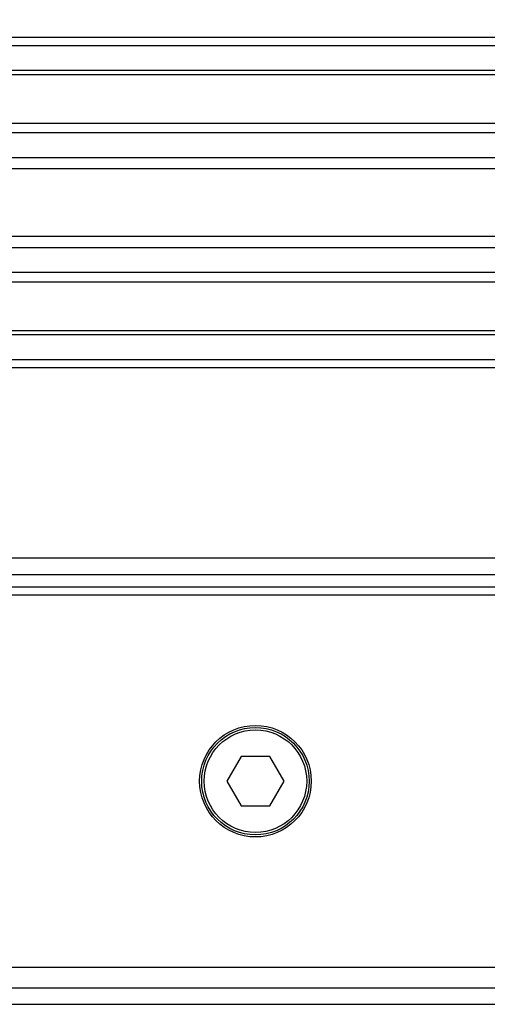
# Model space of a CAD drawing. Header units: millimetres. Extents: x 0 to 420, y 0 to 297.
# Tile 29 of 115: x 64.75 to 67.57, y 230.42 to 236.36. Entities that reach past the tile are written whole.
import ezdxf

# ---------------------------------------------------------------- set-up
doc = ezdxf.new("R2010")
doc.units = ezdxf.units.MM
doc.layers.add('QUOTE', color=174, linetype='Continuous')
doc.styles.add('SLDTEXTSTYLE3', font='TXT', dxfattribs={"width": 0.75})
doc.dimstyles.new('SLDDIMSTYLE0', dxfattribs={"dimtxt": 3, "dimasz": 3, "dimexe": 0, "dimexo": 0.0625, "dimgap": 0.75, "dimtad": 1, "dimlfac": 20.047434, "dimrnd": 1e-09, "dimzin": 12, "dimdsep": 46, "dimtxsty": 'SLDTEXTSTYLE3', "dimsah": 1, "dimcen": 0.09, "dimadec": 0, "dimazin": 3, "dimtfac": 1, "dimtdec": 3, "dimtofl": 0, "dimtmove": 0, "dimatfit": 3, "dimfxl": 0, "dimfrac": 2, "dimtolj": 1, "dimtzin": 12, "dimarcsym": 0})

# ---------------------------------------------------------------- blocks, each defined once
blk = doc.blocks.new('_D')
at = {"layer": 'QUOTE'}
for p, q in [((60.1893, 233.7647), (60.1893, 239.2146)), ((219.8107, 233.7647), (219.8107, 239.2146)), ((219.8107, 237.2146), (60.1893, 237.2146))]:
    blk.add_line(p, q, dxfattribs=at)
for points in [[(60.1893, 237.2146), (63.1893, 236.7146), (63.1893, 237.7146)], [(219.8107, 237.2146), (216.8107, 237.7146), (216.8107, 236.7146)]]:
    blk.add_solid(points, dxfattribs=at)
at = {"layer": 'QUOTE', "insert": (135.5667, 241.0818), "char_height": 3, "attachment_point": 1, "style": 'SLDTEXTSTYLE3'}
blk.add_mtext('3200', dxfattribs=at)

msp = doc.modelspace()

# ---------------------------------------------------------------- linework, layer by layer
at = {"color": 7, "linetype": 'Continuous', "lineweight": 25}
for p, q in [((219.81071, 236.25402), (60.18929, 236.25402)), ((219.81071, 236.20414), (60.18929, 236.20414)), ((219.81071, 236.05449), (60.18929, 236.05449)), ((219.81071, 236.02905), (60.18929, 236.02905)), ((78.42107, 235.73524), (60.18929, 235.73524)), ((78.36365, 235.67736), (60.18929, 235.67736)), ((78.2771, 235.52829), (60.18929, 235.52829)), ((78.25758, 235.4609), (60.18929, 235.4609)), ((78.24646, 235.05187), (60.18929, 235.05187)), ((78.24646, 234.98448), (60.18929, 234.98448)), ((78.24646, 234.8354), (60.18929, 234.8354)), ((78.24646, 234.77753), (60.18929, 234.77753)), ((78.24646, 234.48372), (60.18929, 234.48372)), ((78.24646, 234.45828), (60.18929, 234.45828)), ((78.24646, 234.30863), (60.18929, 234.30863)), ((78.24646, 234.25875), (60.18929, 234.25875)), ((78.24646, 233.11147), (60.18929, 233.11147)), ((61.56103, 233.01171), (78.24646, 233.01171)), ((61.63586, 232.93688), (78.24646, 232.93688)), ((69.4174, 232.887), (61.71813, 232.887)), ((66.08869, 231.91431), (66.00229, 231.76466)), ((66.26149, 231.91431), (66.08869, 231.91431)), ((66.34788, 231.76466), (66.26149, 231.91431)), ((66.00229, 231.76466), (66.08869, 231.61502)), ((66.26149, 231.61502), (66.34788, 231.76466)), ((66.08869, 231.61502), (66.26149, 231.61502)), ((61.71813, 230.64233), (69.4174, 230.64233)), ((61.56103, 230.51762), (73.11167, 230.51762)), ((60.18929, 230.41786), (73.14074, 230.41786))]:
    msp.add_line(p, q, dxfattribs=at)
for radius in [0.3367, 0.32423, 0.30927]:
    msp.add_circle((66.17509, 231.76466), radius, dxfattribs=at)

# ---------------------------------------------------------------- dimensions: what is measured, and where the dimension line sits
at = {"layer": 'QUOTE'}
dim = msp.add_linear_dim(base=(60.18929, 237.21465), p1=(219.81071, 231.76466), p2=(60.18929, 231.76466), dimstyle='SLDDIMSTYLE0', dxfattribs=at)
dim.commit()
dim.dimension.update_dxf_attribs({"geometry": '_D', "text_midpoint": (140, 237.21465), "dimtype": 160})

doc.saveas('drawing.dxf')
